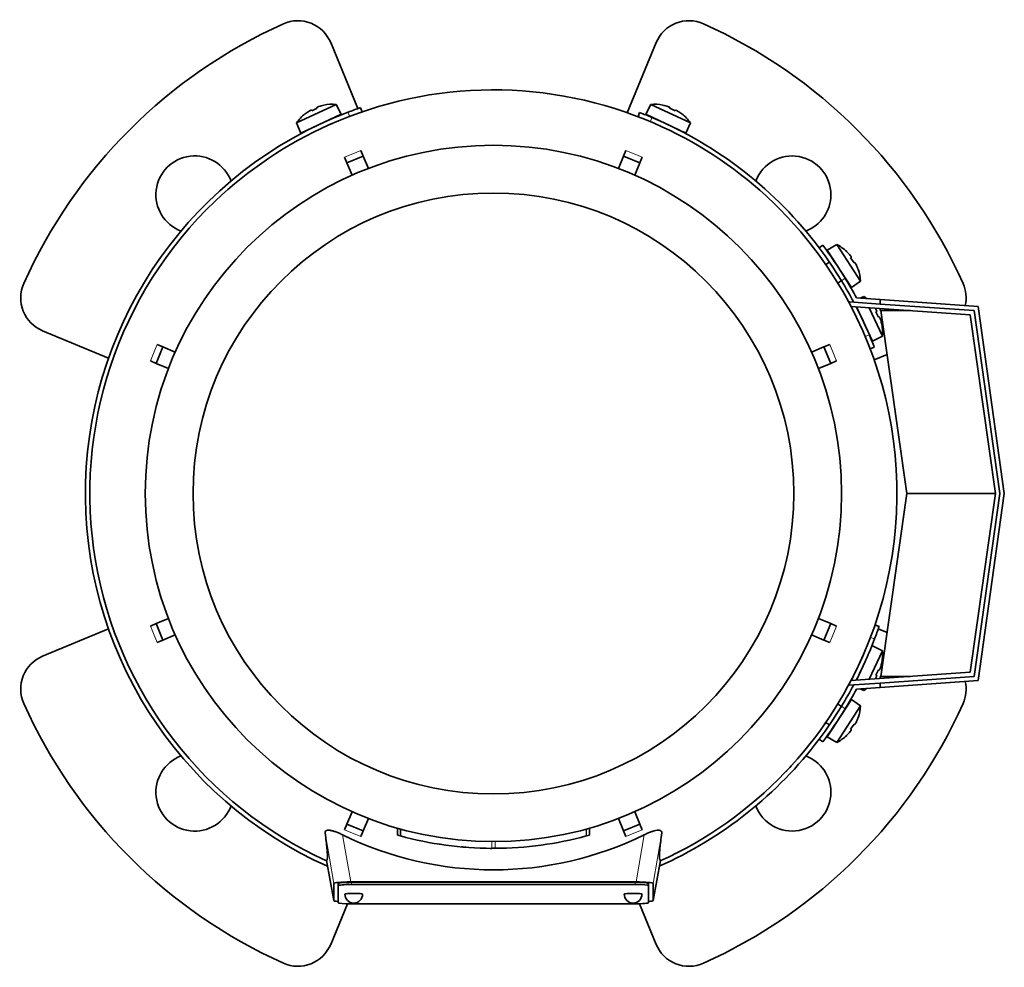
# Model space of a CAD drawing. Header units: millimetres. Extents: x 148 to 904, y -3036 to 2161.
# Tile 1 of 24: x 148 to 370, y -3036 to -2823. Entities that reach past the tile are written whole.
import ezdxf

# ---------------------------------------------------------------- set-up
doc = ezdxf.new("R2010")
doc.units = ezdxf.units.MM
for name, color, linetype in [('M5X8_UNI7687', 7, 'Continuous'), ('MID_134-14', 7, 'Continuous'), ('VSI134_ADATTATOR', 7, 'Continuous'), ('VSI134_DIFFUSORE', 7, 'Continuous'), ('VSI134_FILTRO_A', 7, 'Continuous'), ('VSI134_FILTRO_B', 7, 'Continuous'), ('VSI134_TERMINALE', 7, 'Continuous'), ('VSI134_TESTATA', 7, 'Continuous')]:
    doc.layers.add(name, color=color, linetype=linetype)

# ---------------------------------------------------------------- blocks, each defined once
blk = doc.blocks.new('SE2')
at = {"layer": 'M5X8_UNI7687', "color": 7, "linetype": 'Continuous', "lineweight": 35}
for p, q in [((210.28, -2845.88), (219.22, -2841.71)), ((216.45, -2841.88), (216.45, -2841.91)), ((220.34, -2843.95), (219.22, -2841.71)), ((290.16, -2841.71), (289.04, -2843.95)), ((290.16, -2841.71), (299.1, -2845.88)), ((292.93, -2841.88), (292.93, -2841.91)), ((220.34, -2843.95), (211.28, -2848.18)), ((212.19, -2843.87), (212.21, -2843.88)), ((213.6, -2843.01), (213.7, -2843.19)), ((214.89, -2842.41), (214.96, -2842.6)), ((298.1, -2848.18), (289.04, -2843.95)), ((294.49, -2842.41), (294.42, -2842.6)), ((295.78, -2843.01), (295.68, -2843.19)), ((297.17, -2843.88), (297.19, -2843.87)), ((210.28, -2845.88), (211.28, -2848.18)), ((298.1, -2848.18), (299.1, -2845.88)), ((332.1, -2873.3), (329.96, -2874.6)), ((329.96, -2874.6), (335.41, -2882.99)), ((337.47, -2881.57), (332.1, -2873.3)), ((334.35, -2874.93), (334.36, -2874.91)), ((330.45, -2877.26), (329.62, -2877.8)), ((335.4, -2876.18), (335.24, -2876.31)), ((336.18, -2877.37), (336, -2877.47)), ((336.89, -2878.85), (336.92, -2878.85)), ((332.34, -2882), (333.18, -2881.45)), ((335.41, -2882.99), (337.47, -2881.57)), ((338.25, -2885.04), (337.4, -2885.41)), ((338.25, -2885.04), (338.46, -2885.48)), ((340.18, -2895.1), (336.57, -2887.35)), ((339.42, -2887.55), (342.42, -2893.98)), ((341.12, -2888.36), (340.95, -2888.46)), ((341.72, -2889.64), (341.53, -2889.71)), ((342.25, -2891.21), (342.23, -2891.2)), ((340.18, -2895.1), (342.42, -2893.98)), ((342.42, -2964.91), (340.18, -2963.79)), ((342.42, -2964.91), (339.42, -2971.34)), ((336.57, -2971.54), (338.07, -2968.33)), ((342.23, -2967.69), (342.25, -2967.68)), ((341.12, -2970.53), (340.95, -2970.43)), ((341.72, -2969.25), (341.53, -2969.18)), ((337.4, -2973.48), (338.25, -2973.85)), ((338.46, -2973.41), (338.25, -2973.85)), ((335.41, -2975.9), (329.96, -2984.29)), ((332.1, -2985.59), (337.47, -2977.32)), ((333.18, -2977.44), (332.27, -2976.85)), ((337.47, -2977.32), (335.41, -2975.9)), ((329.57, -2981.05), (330.46, -2981.63)), ((336.18, -2981.52), (336, -2981.42)), ((336.89, -2980.04), (336.92, -2980.04)), ((334.35, -2983.96), (334.36, -2983.98)), ((335.4, -2982.71), (335.24, -2982.58)), ((329.96, -2984.29), (332.1, -2985.59))]:
    blk.add_line(p, q, dxfattribs=at)
for centre, radius, start, end in [((218.43, -2851.68), 10, 85.4586, 101.4084), ((290.95, -2851.68), 10, 78.5916, 94.5414), ((218.43, -2851.68), 10, 128.5916, 144.5414), ((290.95, -2851.68), 10, 35.4586, 51.4084), ((218.74, -2845.25), 0.5, 115, 138.8118), ((290.64, -2845.25), 0.5, 41.1882, 65), ((213.3, -2847.79), 0.5, 91.1882, 115), ((296.08, -2847.79), 0.5, 65, 88.8118), ((327.49, -2882.17), 10, 46.5916, 62.5414), ((330.63, -2876.55), 0.5, 8.6016, 33), ((327.49, -2882.17), 10, 3.4586, 19.4084), ((333.9, -2881.58), 0.5, 33, 56.6899), ((332.45, -2893.18), 10, 50.1325, 54.5414), ((336.35, -2888.06), 0.5, 1.1882, 25), ((332.45, -2893.18), 10, 355.4586, 11.4084), ((338.88, -2893.49), 0.5, 25, 48.8118), ((332.45, -2965.71), 10, 348.5916, 4.5414), ((332.45, -2965.71), 10, 305.4586, 309.8675), ((327.49, -2976.72), 10, 340.5916, 356.5414), ((333.9, -2977.31), 0.5, 303.3101, 327), ((330.63, -2982.34), 0.5, 327, 350.4411), ((327.49, -2976.72), 10, 297.4586, 313.4084)]:
    blk.add_arc(centre, radius, start, end, dxfattribs=at)
for centre, major_axis, ratio, start_param, end_param in [((218.42, -2851.67), (9.06, 4.23), 0.996195, 1.335108, 1.449667), ((290.96, -2851.67), (-9.06, 4.23), 0.996195, 4.833518, 4.948078), ((218.42, -2851.67), (-9.06, -4.23), 0.996195, 4.833518, 4.948078), ((217.5, -2849.68), (8.39, 3.91), 0.811251, 1.49595, 1.645642), ((291.88, -2849.68), (8.39, -3.91), 0.811251, 1.49595, 1.645642), ((290.96, -2851.67), (9.06, -4.23), 0.996195, 1.335108, 1.449667), ((327.5, -2882.16), (-5.45, 8.39), 0.996195, 4.833518, 4.948078), ((329.34, -2880.97), (5.04, -7.77), 0.811251, 1.49595, 1.645642), ((327.5, -2882.16), (5.45, -8.39), 0.996195, 1.335108, 1.449667), ((332.46, -2893.18), (-4.23, 9.06), 0.996195, 4.833518, 4.864343), ((334.45, -2892.25), (3.91, -8.39), 0.811251, 1.49595, 1.645642), ((332.46, -2893.18), (4.23, -9.06), 0.996195, 1.335108, 1.449667), ((332.46, -2965.71), (4.23, 9.06), 0.996195, 4.833518, 4.948078), ((334.45, -2966.64), (-3.91, -8.39), 0.811251, 1.49595, 1.645642), ((332.46, -2965.71), (-4.23, -9.06), 0.996195, 1.418842, 1.449667), ((329.34, -2977.92), (-5.04, -7.77), 0.811251, 1.49595, 1.645642), ((327.5, -2976.73), (5.45, 8.39), 0.996195, 4.833518, 4.948078), ((327.5, -2976.73), (-5.45, -8.39), 0.996195, 1.335108, 1.449667)]:
    blk.add_ellipse(centre, major_axis=major_axis, ratio=ratio, start_param=start_param, end_param=end_param, dxfattribs=at)
for points in [[(213.6, -2843.01), (213.6, -2843.01), (213.6, -2843.01), (213.59, -2843), (213.57, -2843.01), (213.56, -2843.01), (213.54, -2843.02), (213.52, -2843.02), (213.49, -2843.04), (213.46, -2843.05), (213.42, -2843.07), (213.39, -2843.08), (213.35, -2843.1), (213.31, -2843.12), (213.27, -2843.15), (213.24, -2843.17), (213.19, -2843.19), (213.16, -2843.21), (213.15, -2843.22)], [(215.34, -2842.2), (215.32, -2842.2), (215.29, -2842.22), (215.24, -2842.23), (215.2, -2842.25), (215.16, -2842.26), (215.12, -2842.28), (215.08, -2842.29), (215.05, -2842.31), (215.01, -2842.32), (214.98, -2842.34), (214.95, -2842.35), (214.93, -2842.37), (214.92, -2842.38), (214.9, -2842.39), (214.89, -2842.4), (214.89, -2842.4), (214.89, -2842.41), (214.89, -2842.41)], [(294.49, -2842.41), (294.49, -2842.41), (294.49, -2842.4), (294.49, -2842.4), (294.48, -2842.39), (294.46, -2842.38), (294.45, -2842.37), (294.43, -2842.35), (294.4, -2842.34), (294.37, -2842.32), (294.33, -2842.31), (294.3, -2842.29), (294.26, -2842.28), (294.22, -2842.26), (294.18, -2842.25), (294.13, -2842.23), (294.09, -2842.22), (294.06, -2842.2), (294.04, -2842.2)], [(296.23, -2843.22), (296.21, -2843.21), (296.19, -2843.19), (296.14, -2843.17), (296.1, -2843.15), (296.07, -2843.12), (296.03, -2843.1), (295.99, -2843.08), (295.96, -2843.07), (295.92, -2843.05), (295.89, -2843.04), (295.86, -2843.02), (295.84, -2843.02), (295.82, -2843.01), (295.81, -2843.01), (295.79, -2843), (295.78, -2843.01), (295.78, -2843.01), (295.78, -2843.01)], [(335.4, -2876.18), (335.41, -2876.18), (335.41, -2876.18), (335.41, -2876.17), (335.4, -2876.15), (335.4, -2876.14), (335.39, -2876.12), (335.38, -2876.1), (335.36, -2876.07), (335.34, -2876.04), (335.32, -2876.01), (335.3, -2875.98), (335.28, -2875.95), (335.25, -2875.91), (335.22, -2875.88), (335.2, -2875.84), (335.17, -2875.8), (335.14, -2875.78), (335.13, -2875.76)], [(336.45, -2877.79), (336.44, -2877.77), (336.43, -2877.74), (336.4, -2877.7), (336.38, -2877.66), (336.36, -2877.62), (336.34, -2877.58), (336.32, -2877.55), (336.3, -2877.51), (336.28, -2877.48), (336.26, -2877.45), (336.24, -2877.43), (336.23, -2877.41), (336.21, -2877.4), (336.2, -2877.38), (336.19, -2877.38), (336.18, -2877.37), (336.18, -2877.37), (336.18, -2877.37)], [(341.12, -2888.36), (341.13, -2888.36), (341.13, -2888.35), (341.13, -2888.34), (341.13, -2888.33), (341.13, -2888.31), (341.12, -2888.29), (341.11, -2888.27), (341.1, -2888.24), (341.08, -2888.21), (341.07, -2888.18), (341.05, -2888.14), (341.03, -2888.11), (341.01, -2888.07), (340.99, -2888.03), (340.97, -2887.99), (340.94, -2887.95), (340.92, -2887.92), (340.91, -2887.9)], [(341.94, -2890.09), (341.93, -2890.08), (341.92, -2890.05), (341.9, -2890), (341.89, -2889.96), (341.87, -2889.92), (341.86, -2889.88), (341.84, -2889.84), (341.82, -2889.8), (341.81, -2889.77), (341.79, -2889.74), (341.78, -2889.71), (341.77, -2889.69), (341.76, -2889.67), (341.75, -2889.66), (341.74, -2889.65), (341.73, -2889.64), (341.73, -2889.64), (341.72, -2889.64)], [(340.91, -2970.98), (340.92, -2970.97), (340.94, -2970.94), (340.97, -2970.9), (340.99, -2970.86), (341.01, -2970.82), (341.03, -2970.78), (341.05, -2970.75), (341.07, -2970.71), (341.08, -2970.68), (341.1, -2970.65), (341.11, -2970.62), (341.12, -2970.6), (341.13, -2970.58), (341.13, -2970.56), (341.13, -2970.55), (341.13, -2970.54), (341.13, -2970.53), (341.12, -2970.53)], [(341.72, -2969.25), (341.73, -2969.25), (341.73, -2969.25), (341.74, -2969.24), (341.75, -2969.23), (341.76, -2969.22), (341.77, -2969.2), (341.78, -2969.18), (341.79, -2969.15), (341.81, -2969.12), (341.82, -2969.09), (341.84, -2969.05), (341.86, -2969.01), (341.87, -2968.97), (341.89, -2968.93), (341.9, -2968.89), (341.92, -2968.84), (341.93, -2968.81), (341.94, -2968.79)], [(336.18, -2981.52), (336.18, -2981.52), (336.18, -2981.52), (336.19, -2981.51), (336.2, -2981.51), (336.21, -2981.49), (336.23, -2981.48), (336.24, -2981.46), (336.26, -2981.43), (336.28, -2981.41), (336.3, -2981.38), (336.32, -2981.34), (336.34, -2981.3), (336.36, -2981.27), (336.38, -2981.23), (336.4, -2981.19), (336.43, -2981.15), (336.44, -2981.11), (336.45, -2981.1)], [(335.13, -2983.13), (335.14, -2983.11), (335.17, -2983.09), (335.2, -2983.05), (335.22, -2983.01), (335.25, -2982.98), (335.28, -2982.94), (335.3, -2982.91), (335.32, -2982.88), (335.34, -2982.84), (335.36, -2982.82), (335.38, -2982.79), (335.39, -2982.77), (335.4, -2982.75), (335.4, -2982.73), (335.41, -2982.72), (335.41, -2982.71), (335.41, -2982.71), (335.4, -2982.71)]]:
    blk.add_open_spline(points, degree=3, dxfattribs=at)
at = {"layer": 'MID_134-14', "color": 7, "linetype": 'Continuous', "lineweight": 35}
for p, q in [((334.95, -2886.24), (335.95, -2886.31)), ((362.21, -2889.15), (335.32, -2887.27)), ((367.88, -2929.44), (362.21, -2889.15)), ((362.21, -2969.74), (367.88, -2929.44)), ((335.27, -2971.63), (362.21, -2969.74)), ((334.95, -2972.65), (334.93, -2972.32)), ((335.95, -2972.58), (334.95, -2972.65))]:
    blk.add_line(p, q, dxfattribs=at)
at = {"layer": 'VSI134_ADATTATOR', "color": 7, "linetype": 'Continuous', "lineweight": 35}
for p, q in [((218, -2827.79), (224.15, -2842.66)), ((284.84, -2843.59), (291.38, -2827.79)), ((167.91, -2898.91), (153.04, -2892.75)), ((343.47, -2898.08), (340.55, -2899.29)), ((153.04, -2966.14), (167.91, -2959.98)), ((341.47, -2959.98), (343.47, -2960.81)), ((221.78, -3021.95), (218, -3031.1)), ((291.38, -3031.1), (287.6, -3021.95))]:
    blk.add_line(p, q, dxfattribs=at)
for centre, radius, start, end in [((254.69, -2929.44), 116, 114.0918, 155.9082), ((210.6, -2830.85), 8, 22.5, 114.0918), ((298.78, -2830.85), 8, 65.9082, 157.5), ((254.69, -2929.44), 116, 24.0918, 65.9082), ((187.34, -2862.09), 8.75, 20.7308, 249.2692), ((322.04, -2862.09), 8.75, 0, 159.2692), ((322.04, -2862.09), 8.75, 290.7308, 0), ((156.1, -2885.36), 8, 155.9082, 247.5), ((353.28, -2885.36), 8, 347.6977, 24.0918), ((156.1, -2973.53), 8, 112.5, 204.0918), ((353.28, -2973.53), 8, 335.9082, 12.3023), ((254.69, -2929.44), 116, 204.0918, 245.9082), ((254.69, -2929.44), 116, 294.0918, 335.9082), ((187.34, -2996.8), 8.75, 110.7308, 339.2692), ((322.04, -2996.8), 8.75, 0, 69.2692), ((322.04, -2996.8), 8.75, 200.7308, 0), ((210.6, -3028.04), 8, 245.9082, 337.5), ((298.78, -3028.04), 8, 202.5, 294.0918)]:
    blk.add_arc(centre, radius, start, end, dxfattribs=at)
at = {"layer": 'VSI134_DIFFUSORE', "color": 7, "linetype": 'Continuous', "lineweight": 35}
for start, end in [(332.3869, 336.5049), (331.0611, 331.8584), (316.237, 317.5707)]:
    blk.add_arc((254.69, -2929.44), 91, start, end, dxfattribs=at)
at = {"layer": 'VSI134_FILTRO_A', "color": 4, "linetype": 'Continuous', "lineweight": 9}
for p, q in [((222.24, -2844.43), (221.92, -2843.48)), ((340.65, -2962.22), (339.71, -2961.89))]:
    blk.add_line(p, q, dxfattribs=at)
at = {"layer": 'VSI134_FILTRO_A', "color": 7, "linetype": 'Continuous', "lineweight": 35}
for p, q in [((225.06, -2843.4), (224.74, -2842.46)), ((341.68, -2959.4), (340.73, -2959.07))]:
    blk.add_line(p, q, dxfattribs=at)
for start, end in [(110.8687, 246.0068), (109, 110.8687), (339.1313, 341), (332.7695, 339.1313), (293.9932, 322.9759)]:
    blk.add_arc((254.69, -2929.44), 92, start, end, dxfattribs=at)
at = {"layer": 'VSI134_FILTRO_B', "color": 7, "linetype": 'Continuous', "lineweight": 35}
for p, q in [((287.66, -2843.56), (287.3, -2844.49)), ((339.65, -2896.83), (340.58, -2896.47))]:
    blk.add_line(p, q, dxfattribs=at)
at = {"layer": 'VSI134_FILTRO_B', "color": 4, "linetype": 'Continuous', "lineweight": 9}
for p, q in [((290.44, -2844.68), (290.08, -2845.61)), ((338.52, -2894.05), (339.46, -2893.69))]:
    blk.add_line(p, q, dxfattribs=at)
at = {"layer": 'VSI134_FILTRO_B', "color": 7, "linetype": 'Continuous', "lineweight": 35}
for start, end in [(67.1313, 69), (37.0241, 67.1313), (22.8687, 27.2305), (21, 22.8687)]:
    blk.add_arc((254.69, -2929.44), 92, start, end, dxfattribs=at)
at = {"layer": 'VSI134_TERMINALE', "color": 7, "linetype": 'Continuous', "lineweight": 35}
for p, q in [((328.94, -2873.44), (328.14, -2874.05)), ((335.95, -2886.31), (341.88, -2886.72)), ((336.57, -2885.35), (341.88, -2885.72)), ((341.88, -2885.72), (363.97, -2887.26)), ((341.88, -2885.72), (341.88, -2886.72)), ((363.09, -2888.21), (341.88, -2886.72)), ((341.88, -2888.19), (341.88, -2887.72)), ((341.88, -2888.19), (342.08, -2888.21)), ((347.88, -2929.44), (342.08, -2888.21)), ((342.08, -2888.21), (348.75, -2888.21)), ((368.89, -2929.44), (363.09, -2888.21)), ((363.97, -2887.26), (369.89, -2929.44)), ((342.08, -2970.68), (347.88, -2929.44)), ((347.88, -2929.44), (367.88, -2929.44)), ((363.09, -2970.68), (368.89, -2929.44)), ((369.89, -2929.44), (363.97, -2971.63)), ((341.88, -2972.17), (363.09, -2970.68)), ((342.08, -2970.68), (341.88, -2970.7)), ((341.88, -2970.7), (341.88, -2971.17)), ((342.08, -2970.68), (348.75, -2970.68)), ((335.95, -2972.58), (341.88, -2972.17)), ((363.97, -2971.63), (341.88, -2973.17)), ((341.88, -2972.17), (341.88, -2973.17)), ((336.57, -2973.54), (341.88, -2973.17)), ((328.14, -2984.84), (328.94, -2985.44))]:
    blk.add_line(p, q, dxfattribs=at)
at = {"layer": 'VSI134_TERMINALE', "color": 4, "linetype": 'Continuous', "lineweight": 9}
for p, q in [((334.01, -2880.89), (333.21, -2881.5)), ((333.21, -2977.39), (334.01, -2978))]:
    blk.add_line(p, q, dxfattribs=at)
at = {"layer": 'VSI134_TERMINALE', "color": 7, "linetype": 'Continuous', "lineweight": 35}
for radius, start, end in [(92, 31.4101, 37.0241), (93, 31.4706, 37.0241), (92, 27.9617, 31.4101), (93, 28.3041, 31.4706), (92, 328.5899, 332.0383), (93, 328.5294, 331.6959), (92, 322.9759, 328.5899), (93, 322.9759, 328.5294)]:
    blk.add_arc((254.69, -2929.44), radius, start, end, dxfattribs=at)
at = {"layer": 'VSI134_TESTATA', "color": 7, "linetype": 'Continuous', "lineweight": 35}
for p, q in [((218.41, -2845.99), (217.6, -2846.35)), ((224.81, -2852.08), (225.35, -2853.38)), ((284.03, -2853.38), (284.57, -2852.08)), ((221.65, -2854.91), (221.11, -2853.61)), ((221.65, -2854.91), (225.35, -2853.38)), ((222.81, -2857.71), (221.65, -2854.91)), ((225.35, -2853.38), (226.51, -2856.18)), ((282.87, -2856.18), (284.03, -2853.38)), ((284.03, -2853.38), (287.73, -2854.91)), ((287.73, -2854.91), (286.57, -2857.71)), ((288.26, -2853.61), (287.73, -2854.91)), ((178.63, -2900.1), (180.16, -2896.41)), ((178.86, -2895.87), (180.16, -2896.41)), ((180.16, -2896.41), (182.95, -2897.57)), ((326.43, -2897.57), (329.22, -2896.41)), ((329.22, -2896.41), (330.52, -2895.87)), ((329.22, -2896.41), (330.75, -2900.1)), ((178.63, -2900.1), (177.33, -2899.57)), ((332.05, -2899.57), (330.75, -2900.1)), ((181.42, -2901.26), (178.63, -2900.1)), ((330.75, -2900.1), (327.96, -2901.26)), ((177.33, -2959.32), (178.63, -2958.79)), ((178.63, -2958.79), (181.42, -2957.63)), ((180.16, -2962.48), (178.63, -2958.79)), ((327.96, -2957.63), (330.75, -2958.79)), ((330.75, -2958.79), (329.22, -2962.48)), ((330.75, -2958.79), (332.05, -2959.32)), ((182.95, -2961.32), (180.16, -2962.48)), ((329.22, -2962.48), (326.43, -2961.32)), ((180.16, -2962.48), (178.86, -2963.02)), ((330.52, -2963.02), (329.22, -2962.48)), ((332.4, -2976.79), (332.25, -2976.83)), ((329.55, -2981.18), (329.52, -2981.02)), ((221.65, -3003.98), (222.81, -3001.18)), ((286.57, -3001.18), (287.73, -3003.98)), ((221.11, -3005.28), (221.65, -3003.98)), ((225.35, -3005.51), (221.65, -3003.98)), ((226.51, -3002.71), (225.35, -3005.51)), ((284.03, -3005.51), (282.87, -3002.71)), ((287.73, -3003.98), (284.03, -3005.51)), ((287.73, -3003.98), (288.26, -3005.28)), ((225.35, -3005.51), (224.81, -3006.81)), ((233.04, -3004.9), (233.04, -3006.46)), ((233.08, -3004.91), (233.08, -3006.47)), ((233.7, -3005.09), (233.7, -3006.64)), ((276.33, -3006.46), (276.33, -3004.9)), ((276.33, -3006.47), (276.33, -3004.91)), ((284.57, -3006.81), (284.03, -3005.51)), ((275.64, -3006.65), (275.69, -3006.64)), ((242.68, -3008.54), (242.69, -3008.54)), ((248.75, -3009.22), (248.75, -3009.22)), ((260.68, -3009.22), (260.68, -3009.22)), ((217.05, -3012.22), (218.69, -3021.21)), ((290.69, -3021.21), (292.33, -3012.22)), ((218.69, -3021.2), (218.69, -3017.37)), ((219.69, -3017.87), (219.69, -3017.37)), ((222.51, -3017.02), (286.87, -3017.02)), ((286.69, -3017.11), (222.69, -3017.11)), ((289.69, -3017.87), (289.69, -3017.37)), ((290.69, -3017.37), (290.69, -3021.2)), ((219.69, -3017.87), (219.69, -3021.7)), ((286.69, -3017.61), (222.69, -3017.61)), ((289.69, -3021.7), (289.69, -3017.87)), ((222.69, -3021.96), (286.69, -3021.96))]:
    blk.add_line(p, q, dxfattribs=at)
at = {"layer": 'VSI134_TESTATA', "color": 4, "linetype": 'Continuous', "lineweight": 9}
for p, q in [((223.9, -2852.46), (221.11, -2853.61)), ((223.9, -2852.46), (224.81, -2852.08)), ((287.35, -2853.24), (284.57, -2852.08)), ((287.35, -2853.24), (288.26, -2853.61)), ((178.48, -2896.78), (177.33, -2899.57)), ((178.48, -2896.78), (178.86, -2895.87)), ((331.67, -2898.65), (330.52, -2895.87)), ((331.67, -2898.65), (332.05, -2899.57)), ((177.71, -2960.24), (177.33, -2959.32)), ((330.9, -2962.11), (332.05, -2959.32)), ((177.71, -2960.24), (178.86, -2963.02)), ((330.9, -2962.11), (330.52, -2963.02)), ((218.69, -3017.37), (216.73, -3005.93)), ((222.03, -3005.65), (221.11, -3005.28)), ((222.03, -3005.65), (224.81, -3006.81)), ((233.08, -3006.47), (233.08, -3004.91)), ((275.64, -3006.65), (275.64, -3005.1)), ((275.69, -3006.64), (275.69, -3005.08)), ((276.32, -3006.46), (276.32, -3004.91)), ((285.48, -3006.43), (288.26, -3005.28)), ((292.65, -3005.93), (290.69, -3017.37)), ((222.51, -3017.02), (220.69, -3006.39)), ((254.33, -3009.44), (254.33, -3007.94)), ((255.05, -3009.44), (255.05, -3007.94)), ((285.48, -3006.43), (284.57, -3006.81)), ((288.69, -3006.39), (286.87, -3017.02)), ((217.05, -3012.22), (218.69, -3021.2)), ((290.69, -3021.2), (292.33, -3012.22)), ((222.69, -3017.61), (222.69, -3017.11)), ((286.69, -3017.61), (286.69, -3017.11))]:
    blk.add_line(p, q, dxfattribs=at)
at = {"layer": 'VSI134_TESTATA', "color": 7, "linetype": 'Continuous', "lineweight": 35}
for radius in [78.5, 67.74]:
    blk.add_circle((254.69, -2929.44), radius, dxfattribs=at)
for centre, radius, start, end in [((254.69, -2929.44), 91, 66.5051, 114.0561), ((254.69, -2929.44), 91, 114.0561, 133.594), ((254.69, -2929.44), 91, 47.4949, 66.5051), ((254.69, -2929.44), 91, 133.594, 245.5753), ((254.69, -2929.44), 91, 42.5051, 47.4949), ((254.69, -2929.44), 91, 336.505, 42.5051), ((254.69, -2929.44), 91, 316.4064, 336.505), ((254.69, -2929.44), 91, 294.4247, 316.237), ((254.69, -2937.27), 77.03, 243.8059, 296.1941), ((253.58, -2933.46), 75.83, 254.3174, 254.8013), ((254.69, -2929.44), 80, 254.3278, 254.3303), ((254.69, -2929.46), 79.99, 254.7875, 269.7463), ((254.69, -2929.44), 80, 261.0009, 261.3628), ((254.69, -2929.44), 80, 270.2544, 285.1819), ((256.82, -2937.14), 72.02, 285.1964, 285.7129), ((254.69, -2929.44), 80, 264.8308, 265.4118), ((254.7, -2927.63), 81.82, 269.4577, 269.6802), ((254.69, -2929.44), 80, 269.745, 270.2544), ((223.19, -3019.78), 2, 180, 270), ((223.19, -3019.78), 2, 270, 0), ((286.19, -3019.78), 2, 180, 270), ((286.19, -3019.78), 2, 270, 0)]:
    blk.add_arc(centre, radius, start, end, dxfattribs=at)
for centre, major_axis, ratio, start_param, end_param in [((222.75, -3017.39), (4.06, -0.02), 0.091176, 1.630723, 3.142092), ((222.69, -3017.37), (3, 0), 0.087156, 1.570796, 3.141593), ((286.69, -3017.37), (3, 0), 0.087156, 0, 1.570796), ((286.63, -3017.39), (-4.06, -0.02), 0.091176, 3.141094, 4.652463), ((222.69, -3017.87), (3, 0), 0.087156, 1.570796, 3.141593), ((286.69, -3017.87), (3, 0), 0.087156, 0, 1.570796), ((222.75, -3021.18), (4.06, 0.02), 0.091176, 3.141095, 3.858067), ((222.69, -3021.7), (-3, 0), 0.087156, 0, 1.570796), ((223.19, -3019.78), (2, 0), 0.087156, 0, 3.141593), ((286.19, -3019.78), (2, 0), 0.087156, 0, 3.141593), ((286.69, -3021.7), (-3, 0), 0.087156, 1.570796, 3.141593), ((286.63, -3021.18), (-4.06, 0.02), 0.091176, 2.425118, 3.142091)]:
    blk.add_ellipse(centre, major_axis=major_axis, ratio=ratio, start_param=start_param, end_param=end_param, dxfattribs=at)
for points, knots in [([(216.73, -3005.93), (216.71, -3005.83), (216.72, -3005.74), (216.79, -3005.59), (216.84, -3005.52), (217.02, -3005.42), (217.13, -3005.38), (217.42, -3005.35), (217.59, -3005.35), (217.89, -3005.39), (218, -3005.41), (218.22, -3005.45), (218.33, -3005.48), (218.57, -3005.54), (218.69, -3005.58), (218.94, -3005.66), (219.06, -3005.7), (219.43, -3005.83), (219.69, -3005.94), (220.19, -3006.16), (220.44, -3006.27), (220.69, -3006.39)], [0, 0, 0, 0, 0.125, 0.125, 0.25, 0.25, 0.375, 0.375, 0.5, 0.5, 0.5625, 0.5625, 0.625, 0.625, 0.6875, 0.6875, 0.75, 0.75, 0.875, 0.875, 1, 1, 1, 1]), ([(217.05, -3012.22), (217.08, -3012.2), (217.11, -3012.17), (217.16, -3012.1), (217.18, -3012.04), (217.22, -3011.88), (217.24, -3011.78), (217.25, -3011.51), (217.26, -3011.34), (217.25, -3010.73), (217.21, -3010.16), (217.05, -3008.51), (216.93, -3007.43), (216.73, -3005.93)], [0, 0, 0, 0, 0.125, 0.125, 0.25, 0.25, 0.375, 0.375, 0.5, 0.5, 0.75, 0.75, 1, 1, 1, 1]), ([(288.69, -3006.39), (288.94, -3006.27), (289.19, -3006.16), (289.69, -3005.94), (289.94, -3005.84), (290.44, -3005.65), (290.69, -3005.58), (291.16, -3005.45), (291.38, -3005.4), (291.68, -3005.37), (291.77, -3005.36), (291.95, -3005.36), (292.03, -3005.36), (292.25, -3005.38), (292.36, -3005.42), (292.53, -3005.52), (292.59, -3005.59), (292.66, -3005.74), (292.67, -3005.83), (292.65, -3005.93)], [0, 0, 0, 0, 0.125, 0.125, 0.25, 0.25, 0.375, 0.375, 0.5, 0.5, 0.5625, 0.5625, 0.625, 0.625, 0.75, 0.75, 0.875, 0.875, 1, 1, 1, 1]), ([(292.65, -3005.93), (292.45, -3007.42), (292.33, -3008.5), (292.21, -3009.75), (292.18, -3010.1), (292.14, -3010.69), (292.13, -3010.94), (292.12, -3011.35), (292.13, -3011.51), (292.14, -3011.78), (292.16, -3011.88), (292.2, -3012.04), (292.22, -3012.1), (292.27, -3012.17), (292.3, -3012.2), (292.33, -3012.22)], [0, 0, 0, 0, 0.25, 0.25, 0.375, 0.375, 0.5, 0.5, 0.625, 0.625, 0.75, 0.75, 0.875, 0.875, 1, 1, 1, 1])]:
    blk.add_open_spline(points, degree=3, knots=knots, dxfattribs=at)
blk.add_open_spline([(248.47, -3009.2), (248.36, -3009.19), (248.29, -3009.19), (248.29, -3009.19)], degree=3, dxfattribs=at)

msp = doc.modelspace()

# ---------------------------------------------------------------- block references
msp.add_blockref('SE2', (0, 0))

doc.saveas('drawing.dxf')
